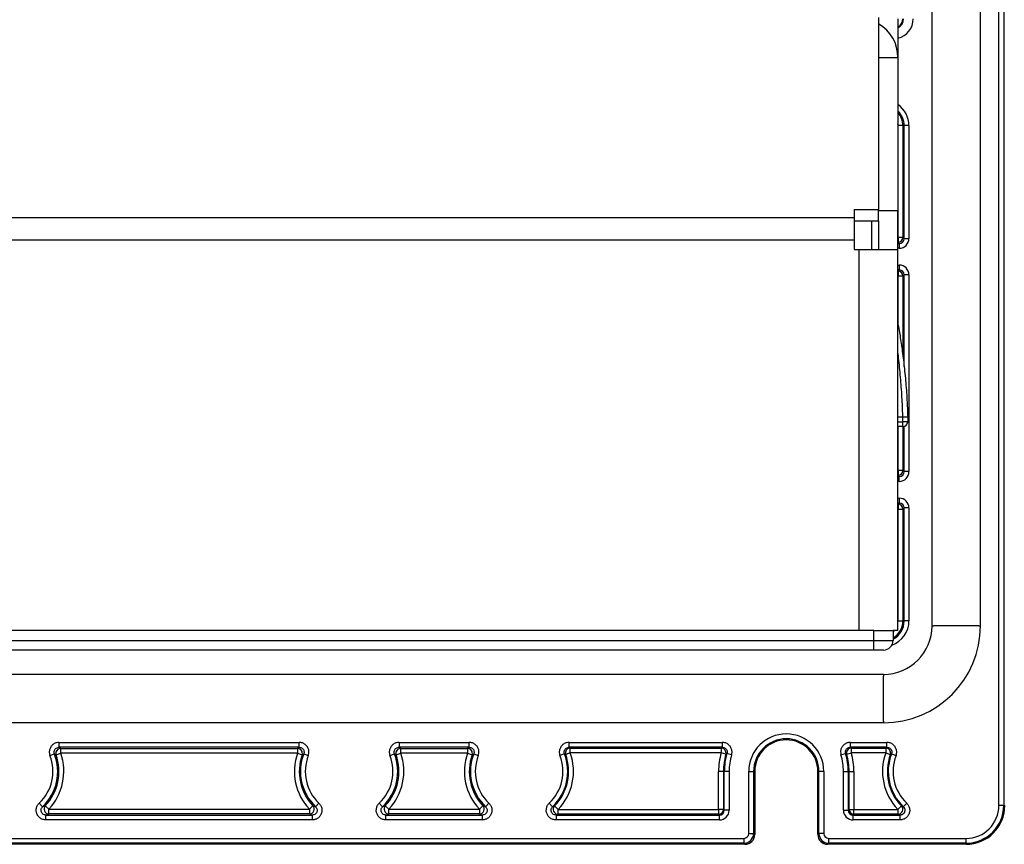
# Paper-space layout 'Blatt3' of a CAD drawing. Header units: millimetres. Extents: x 5 to 418, y 2 to 292.
# Tile 45 of 48: x 336 to 376, y 116 to 150. Entities that reach past the tile are written whole.
import ezdxf

# ---------------------------------------------------------------- set-up
doc = ezdxf.new("R2010")
doc.units = ezdxf.units.MM

psp = doc.layouts.new('Blatt3')

# ---------------------------------------------------------------- linework, layer by layer
at = {"color": 7, "linetype": 'Continuous', "lineweight": 25}
for p, q in [((375.9183, 117.4215), (375.9183, 250.2215)), ((376.1182, 250.2215), (376.1182, 117.4215)), ((373.1671, 124.8215), (373.1671, 238.4215)), ((375.1602, 124.8215), (375.1602, 238.4215)), ((370.9637, 149.8671), (370.9637, 141.9601)), ((371.7637, 149.8215), (371.7637, 148.2215)), ((370.9637, 148.2215), (371.7637, 148.2215)), ((371.7637, 148.2215), (371.7637, 141.9147)), ((371.7671, 145.4215), (371.7637, 145.486)), ((371.9671, 145.4215), (371.7671, 145.4215)), ((371.7671, 140.818), (371.7671, 145.4215)), ((371.9671, 145.4215), (372.0161, 145.4215)), ((371.9671, 145.4215), (371.9671, 140.818)), ((372.2161, 145.4215), (372.0161, 145.4215)), ((372.0161, 140.769), (372.0161, 145.4215)), ((372.2161, 145.4215), (372.2161, 140.769)), ((369.9637, 141.9601), (370.9637, 141.9601)), ((369.9637, 141.9601), (369.9637, 141.6324)), ((370.9637, 141.5012), (370.9637, 141.9601)), ((371.7637, 141.9147), (370.9637, 141.9147)), ((371.7637, 140.3147), (371.7637, 141.9147)), ((314.3637, 141.6324), (369.9637, 141.6324)), ((369.9637, 141.6324), (369.9637, 140.7147)), ((369.9637, 141.5012), (370.9637, 141.5012)), ((370.669, 141.5012), (370.669, 140.3147)), ((370.9637, 141.5012), (370.9637, 140.3147)), ((314.3637, 140.7147), (369.9637, 140.7147)), ((369.9637, 140.7147), (369.9637, 140.3147)), ((371.7637, 140.818), (371.7671, 140.818)), ((371.7671, 140.818), (371.7671, 140.6181)), ((371.9671, 140.818), (371.7671, 140.818)), ((371.9671, 140.818), (372.0161, 140.769)), ((372.0161, 140.769), (372.2161, 140.769)), ((369.9637, 140.3147), (370.1637, 140.3147)), ((370.1637, 124.6215), (370.1637, 140.3147)), ((370.1637, 140.3147), (371.7637, 140.3147)), ((371.7671, 140.6181), (371.7637, 140.6181)), ((371.7637, 140.5691), (371.8161, 140.5691)), ((371.8161, 140.3691), (371.7637, 140.3691)), ((371.7637, 124.6215), (371.7637, 140.3147)), ((371.8161, 140.5691), (371.7671, 140.6181)), ((371.8161, 140.5691), (371.8161, 140.3691)), ((371.7637, 139.6739), (371.8161, 139.6739)), ((371.8161, 139.4739), (371.7637, 139.4739)), ((371.7671, 139.4249), (371.8161, 139.4739)), ((371.8161, 139.6739), (371.8161, 139.4739)), ((371.7637, 139.4249), (371.7671, 139.4249)), ((371.7671, 139.2249), (371.7637, 139.2249)), ((371.7671, 139.4249), (371.7671, 139.2249)), ((371.9671, 139.2249), (371.7671, 139.2249)), ((371.7671, 137.2054), (371.7671, 139.2249)), ((372.0161, 139.2739), (371.9671, 139.2249)), ((371.9671, 139.2249), (371.9671, 135.9027)), ((372.2161, 139.2739), (372.0161, 139.2739)), ((372.0161, 135.5006), (372.0161, 139.2739)), ((372.2161, 139.2739), (372.2161, 131.169)), ((371.7637, 133.4215), (371.9636, 133.4215)), ((371.9636, 133.4215), (372.1635, 133.4276)), ((371.9637, 133.4185), (372.1636, 133.4245)), ((371.9637, 133.2215), (371.9637, 133.4185)), ((372.1637, 133.4185), (371.9637, 133.4185)), ((372.1637, 133.4185), (372.1637, 133.2215)), ((371.7637, 133.2215), (371.9637, 133.2215)), ((371.9637, 133.0215), (371.7637, 133.0215)), ((371.7671, 131.218), (371.7671, 133.0215)), ((371.9637, 133.0215), (371.9637, 133.2215)), ((372.1637, 133.2215), (371.9637, 133.2215)), ((371.9671, 133.0215), (371.9671, 131.218)), ((372.0161, 131.169), (372.0161, 133.0285)), ((371.7637, 131.218), (371.7671, 131.218)), ((371.7671, 131.0181), (371.7637, 131.0181)), ((371.7637, 130.9691), (371.8161, 130.9691)), ((371.7671, 131.218), (371.7671, 131.0181)), ((371.9671, 131.218), (371.7671, 131.218)), ((371.8161, 130.9691), (371.7671, 131.0181)), ((371.8161, 130.7691), (371.8161, 130.9691)), ((371.9671, 131.218), (372.0161, 131.169)), ((372.2161, 131.169), (372.0161, 131.169)), ((371.8161, 130.7691), (371.7637, 130.7691)), ((371.7637, 130.0739), (371.8161, 130.0739)), ((371.8161, 129.8739), (371.7637, 129.8739)), ((371.7637, 129.8249), (371.7671, 129.8249)), ((371.7671, 129.8249), (371.8161, 129.8739)), ((371.7671, 129.8249), (371.7671, 129.6249)), ((371.8161, 130.0739), (371.8161, 129.8739)), ((371.7671, 129.6249), (371.7637, 129.6249)), ((371.7671, 125.0215), (371.7671, 129.6249)), ((371.7671, 129.6249), (371.9671, 129.6249)), ((372.0161, 129.6739), (371.9671, 129.6249)), ((371.9671, 129.6249), (371.9671, 125.0215)), ((372.2161, 129.6739), (372.0161, 129.6739)), ((372.0161, 125.0215), (372.0161, 129.6739)), ((372.2161, 129.6739), (372.2161, 125.0215)), ((371.7637, 124.9569), (371.7671, 125.0215)), ((371.7671, 125.0215), (371.9671, 125.0215)), ((371.9671, 125.0215), (372.0161, 125.0215)), ((372.2161, 125.0215), (372.0161, 125.0215)), ((370.7637, 124.6215), (313.5637, 124.6215)), ((370.1637, 124.6215), (314.1637, 124.6215)), ((370.7637, 124.2215), (370.7637, 124.6215)), ((370.7637, 124.6215), (371.5637, 124.6215)), ((371.5637, 124.6215), (371.5637, 124.2215)), ((371.7637, 124.6215), (371.5637, 124.6215)), ((373.1671, 124.8215), (373.2411, 124.8215)), ((375.0862, 124.8215), (373.2411, 124.8215)), ((375.0862, 124.8215), (375.1602, 124.8215)), ((313.5637, 124.2215), (370.7637, 124.2215)), ((370.7637, 123.8215), (370.7637, 124.2215)), ((370.7637, 124.2215), (371.5637, 124.2215)), ((370.7637, 123.8215), (313.5637, 123.8215)), ((371.1637, 123.8215), (370.7637, 123.8215)), ((371.1637, 122.818), (313.1637, 122.818)), ((371.1637, 122.818), (371.1637, 122.7441)), ((371.1637, 120.8989), (371.1637, 122.7441)), ((371.1637, 120.8249), (313.1637, 120.8249)), ((371.1637, 120.8989), (371.1637, 120.8249)), ((337.218, 120.018), (347.1093, 120.018)), ((337.218, 120.018), (337.218, 119.8181)), ((347.1093, 119.8181), (347.1093, 120.018)), ((351.218, 120.018), (354.1093, 120.018)), ((351.218, 120.018), (351.218, 119.8181)), ((354.1093, 119.8181), (354.1093, 120.018)), ((358.218, 120.018), (364.5292, 120.018)), ((358.218, 119.8181), (358.218, 120.018)), ((364.5292, 120.018), (364.5292, 119.8181)), ((369.7981, 120.018), (371.3093, 120.018)), ((369.7981, 120.018), (369.7981, 119.8181)), ((371.3093, 119.8181), (371.3093, 120.018)), ((347.1093, 119.8181), (337.218, 119.8181)), ((337.2884, 119.7691), (347.039, 119.7691)), ((337.2884, 119.5691), (337.2884, 119.7691)), ((347.039, 119.7691), (347.039, 119.5691)), ((354.1093, 119.8181), (351.218, 119.8181)), ((351.2884, 119.7691), (354.039, 119.7691)), ((351.2884, 119.5691), (351.2884, 119.7691)), ((354.039, 119.7691), (354.039, 119.5691)), ((364.5292, 119.8181), (358.218, 119.8181)), ((358.2686, 119.783), (364.4824, 119.783)), ((358.2686, 119.5831), (358.2686, 119.783)), ((364.4824, 119.783), (364.5292, 119.8181)), ((364.4824, 119.783), (364.4824, 119.5831)), ((371.3093, 119.8181), (369.7981, 119.8181)), ((369.7981, 119.8181), (369.8449, 119.783)), ((369.8449, 119.783), (371.2588, 119.783)), ((369.8449, 119.5831), (369.8449, 119.783)), ((371.2588, 119.783), (371.2588, 119.5831)), ((336.8451, 119.4735), (337.0316, 119.5458)), ((337.0997, 119.5027), (337.2884, 119.5691)), ((347.039, 119.5691), (337.2884, 119.5691)), ((347.039, 119.5691), (347.2276, 119.5027)), ((347.2958, 119.5458), (347.4822, 119.4735)), ((350.8451, 119.4735), (351.0316, 119.5458)), ((351.0997, 119.5027), (351.2884, 119.5691)), ((354.039, 119.5691), (351.2884, 119.5691)), ((354.039, 119.5691), (354.2276, 119.5027)), ((354.2958, 119.5458), (354.4822, 119.4735)), ((358.0316, 119.5458), (357.8451, 119.4735)), ((358.2686, 119.5831), (358.0805, 119.515)), ((364.4824, 119.5831), (358.2686, 119.5831)), ((364.6748, 119.5284), (364.4824, 119.5831)), ((364.912, 119.5023), (364.7206, 119.5602)), ((369.4153, 119.5023), (369.6067, 119.5602)), ((369.6526, 119.5284), (369.8449, 119.5831)), ((371.2588, 119.5831), (369.8449, 119.5831)), ((371.2588, 119.5831), (371.4468, 119.515)), ((371.4958, 119.5458), (371.6822, 119.4735)), ((364.5763, 118.8215), (364.3764, 118.8215)), ((364.3764, 117.2599), (364.3764, 118.8215)), ((364.5763, 118.8215), (364.5763, 117.2599)), ((364.5763, 118.8215), (364.6114, 118.8215)), ((364.6114, 117.2249), (364.6114, 118.8215)), ((364.8113, 118.8215), (364.6114, 118.8215)), ((364.8113, 118.8215), (364.8113, 117.2249)), ((365.6183, 116.2669), (365.6183, 118.8215)), ((365.6183, 118.8215), (365.8182, 118.8215)), ((365.8182, 118.8215), (365.8182, 116.2669)), ((365.8182, 118.8215), (365.8637, 118.8215)), ((365.8637, 118.8215), (365.8637, 116.2214)), ((368.5091, 118.8215), (368.4637, 118.8215)), ((368.4637, 116.2214), (368.4637, 118.8215)), ((368.7091, 118.8215), (368.5091, 118.8215)), ((368.5091, 116.2669), (368.5091, 118.8215)), ((368.7091, 118.8215), (368.7091, 116.2669)), ((369.516, 117.2249), (369.516, 118.8215)), ((369.516, 118.8215), (369.716, 118.8215)), ((369.716, 118.8215), (369.716, 117.2249)), ((369.751, 118.8215), (369.716, 118.8215)), ((369.751, 117.2599), (369.751, 118.8215)), ((369.751, 118.8215), (369.951, 118.8215)), ((369.951, 118.8215), (369.951, 117.2599)), ((336.4065, 117.5147), (336.5444, 117.3698)), ((336.6549, 117.4113), (336.8002, 117.2739)), ((336.8002, 117.0739), (336.8002, 117.2739)), ((336.8002, 117.2739), (347.5272, 117.2739)), ((347.5272, 117.2739), (347.6724, 117.4113)), ((347.5272, 117.2739), (347.5272, 117.0739)), ((347.783, 117.3698), (347.9208, 117.5147)), ((350.4065, 117.5147), (350.5444, 117.3698)), ((350.6549, 117.4113), (350.8002, 117.2739)), ((350.8002, 117.0739), (350.8002, 117.2739)), ((350.8002, 117.2739), (354.5272, 117.2739)), ((354.5272, 117.2739), (354.6724, 117.4113)), ((354.5272, 117.2739), (354.5272, 117.0739)), ((354.783, 117.3698), (354.9208, 117.5147)), ((357.5444, 117.3698), (357.4065, 117.5147)), ((357.7674, 117.2599), (357.6242, 117.3994)), ((357.7674, 117.0599), (357.7674, 117.2599)), ((357.7674, 117.2599), (364.3764, 117.2599)), ((364.3764, 117.2599), (364.3764, 117.0599)), ((364.5763, 117.2599), (364.3764, 117.2599)), ((364.5763, 117.2599), (364.6114, 117.2249)), ((364.8113, 117.2249), (364.6114, 117.2249)), ((369.516, 117.2249), (369.716, 117.2249)), ((369.716, 117.2249), (369.751, 117.2599)), ((369.751, 117.2599), (369.951, 117.2599)), ((369.951, 117.0599), (369.951, 117.2599)), ((369.951, 117.2599), (371.7599, 117.2599)), ((371.7599, 117.2599), (371.9032, 117.3994)), ((371.7599, 117.2599), (371.7599, 117.0599)), ((371.983, 117.3698), (372.1208, 117.5147)), ((376.1182, 117.4215), (375.9183, 117.4215)), ((376.1182, 117.4215), (376.1637, 117.4215)), ((336.6822, 116.8249), (336.6822, 117.0249)), ((336.6822, 117.0249), (347.6452, 117.0249)), ((347.6452, 116.8249), (336.6822, 116.8249)), ((347.5272, 117.0739), (336.8002, 117.0739)), ((347.6452, 117.0249), (347.6452, 116.8249)), ((350.6822, 116.8249), (350.6822, 117.0249)), ((350.6822, 117.0249), (354.6452, 117.0249)), ((354.6452, 116.8249), (350.6822, 116.8249)), ((354.5272, 117.0739), (350.8002, 117.0739)), ((354.6452, 117.0249), (354.6452, 116.8249)), ((357.6822, 117.0249), (357.6822, 116.8249)), ((357.6822, 117.0249), (364.4114, 117.0249)), ((364.4114, 116.8249), (357.6822, 116.8249)), ((364.3764, 117.0599), (357.7674, 117.0599)), ((364.4114, 117.0249), (364.3764, 117.0599)), ((364.4114, 116.8249), (364.4114, 117.0249)), ((369.951, 117.0599), (369.9159, 117.0249)), ((369.9159, 116.8249), (369.9159, 117.0249)), ((369.9159, 117.0249), (371.8452, 117.0249)), ((371.8452, 116.8249), (369.9159, 116.8249)), ((371.7599, 117.0599), (369.951, 117.0599)), ((371.8452, 117.0249), (371.8452, 116.8249)), ((318.9091, 116.0669), (365.4183, 116.0669)), ((365.4183, 116.0669), (365.4183, 115.8669)), ((365.6183, 116.2669), (365.8182, 116.2669)), ((365.8182, 116.2669), (365.8637, 116.2214)), ((368.4637, 116.2214), (368.5091, 116.2669)), ((368.7091, 116.2669), (368.5091, 116.2669)), ((368.9091, 116.0669), (374.5637, 116.0669)), ((368.9091, 115.8669), (368.9091, 116.0669)), ((374.5637, 115.8669), (374.5637, 116.0669)), ((365.4637, 115.8215), (318.8636, 115.8215)), ((365.4183, 115.8669), (318.9091, 115.8669)), ((365.4637, 115.8215), (365.4183, 115.8669)), ((368.9091, 115.8669), (368.8636, 115.8215)), ((374.5637, 115.8215), (368.8636, 115.8215)), ((374.5637, 115.8669), (368.9091, 115.8669)), ((374.5637, 115.8669), (374.5637, 115.8215))]:
    psp.add_line(p, q, dxfattribs=at)
at = {"color": 7, "linetype": 'Continuous', "lineweight": 25, "flags": 128}
for points in [[(371.9637, 133.4185), (371.9637, 133.4188), (371.9637, 133.4192), (371.9636, 133.4196), (371.9636, 133.42), (371.9636, 133.4203), (371.9636, 133.4207), (371.9636, 133.4211), (371.9636, 133.4215)], [(372.1635, 133.4276), (372.1635, 133.4272), (372.1635, 133.4268), (372.1635, 133.4264), (372.1635, 133.426), (372.1635, 133.4257), (372.1636, 133.4253), (372.1636, 133.4249), (372.1636, 133.4245)], [(371.5637, 124.5696), (371.5904, 124.5948), (371.6155, 124.6215)]]:
    psp.add_lwpolyline(points, dxfattribs=at)
at = {"color": 7, "linetype": 'Continuous', "lineweight": 25}
for centre, radius, start, end in [((370.1637, 148.2215), 1.6, 0, 60), ((371.5637, 149.8215), 0.428, 297.85498, 0), ((371.5637, 149.8215), 0.828, 283.97799, 0), ((371.5637, 149.8215), 0.4034, 299.71914, 0), ((371.1637, 145.4215), 1.0524, 0, 55.24086), ((371.1637, 145.4215), 0.8524, 0, 45.26141), ((371.1637, 145.4215), 0.8034, 0, 41.68623), ((371.7671, 140.8181), 0.2, 270.02044, 359.97956), ((371.7671, 139.2249), 0.2, 0.02044, 89.97956), ((371.9637, 133.4185), 0.2, 0, 1.738), ((371.9637, 133.2215), 0.2, 270, 0), ((371.7671, 131.2181), 0.2, 270.02044, 359.97956), ((371.7671, 129.6249), 0.2, 0.02044, 89.97956), ((371.1637, 125.0215), 1.0524, 289.47085, 0), ((371.1637, 125.0215), 0.8524, 297.98555, 0), ((371.1637, 125.0215), 0.8034, 299.85887, 0), ((371.1637, 124.8215), 3.9965, 270, 0), ((371.1637, 124.8215), 2.0035, 270, 0), ((371.1637, 124.2215), 0.4, 270, 0), ((367.1637, 118.8215), 1.5454, 0, 180), ((367.1637, 118.8215), 1.3454, 0, 180), ((367.1637, 118.8215), 1.3, 0, 180), ((337.2885, 119.569), 0.2, 90.03204, 199.35302), ((347.0389, 119.569), 0.2, 340.64698, 89.96796), ((351.2885, 119.569), 0.2, 90.03204, 199.35302), ((354.0389, 119.569), 0.2, 340.64698, 89.96796), ((358.2687, 119.583), 0.2, 90.03245, 199.85808), ((364.4823, 119.583), 0.2, 344.17296, 89.97064), ((369.845, 119.583), 0.2, 90.02936, 195.82704), ((371.2587, 119.583), 0.2, 340.14192, 89.96755), ((335.1637, 118.8215), 1.8035, 313.56378, 21.19434), ((335.1637, 118.8215), 2.0034, 313.56378, 21.19434), ((335.1637, 118.8215), 2.0524, 316.5996, 19.38506), ((335.1637, 118.8215), 2.2524, 316.5996, 19.38506), ((349.1637, 118.8215), 2.2524, 160.61494, 223.4004), ((349.1637, 118.8215), 2.0524, 160.61494, 223.4004), ((349.1637, 118.8215), 2.0034, 158.80566, 226.43622), ((349.1637, 118.8215), 1.8035, 158.80566, 226.43622), ((349.1637, 118.8215), 1.8035, 313.56378, 21.19434), ((349.1637, 118.8215), 2.0034, 313.56378, 21.19434), ((349.1637, 118.8215), 2.0524, 316.5996, 19.38506), ((349.1637, 118.8215), 2.2524, 316.5996, 19.38506), ((356.1637, 118.8215), 2.2524, 160.61494, 223.4004), ((356.1637, 118.8215), 2.0524, 160.61494, 223.4004), ((356.1637, 118.8215), 2.0034, 158.80566, 226.43622), ((356.1637, 118.8215), 1.8035, 158.80566, 226.43622), ((356.1637, 118.8215), 1.8035, 313.56378, 21.19434), ((356.1637, 118.8215), 2.0034, 313.56378, 21.19434), ((356.1637, 118.8215), 2.0385, 315.76386, 19.89053), ((356.1637, 118.8215), 2.2384, 315.76386, 19.89053), ((367.1637, 118.8215), 2.7873, 164.14359, 180), ((367.1637, 118.8215), 2.5873, 164.14359, 180), ((367.1637, 118.8215), 2.5523, 163.17595, 180), ((367.1637, 118.8215), 2.3523, 163.17595, 180), ((367.1637, 118.8215), 2.3523, 0, 16.82405), ((367.1637, 118.8215), 2.5523, 0, 16.82405), ((367.1637, 118.8215), 2.5873, 0, 15.85641), ((367.1637, 118.8215), 2.7873, 0, 15.85641), ((373.3637, 118.8215), 2.2384, 160.10947, 224.23614), ((373.3637, 118.8215), 2.0385, 160.10947, 224.23614), ((373.3637, 118.8215), 2.0034, 158.80566, 226.43622), ((373.3637, 118.8215), 1.8035, 158.80566, 226.43622), ((336.8004, 117.274), 0.2001, 136.66542, 269.93419), ((347.5269, 117.274), 0.2001, 270.06581, 43.33458), ((350.8004, 117.274), 0.2001, 136.66542, 269.93419), ((354.5269, 117.274), 0.2001, 270.06581, 43.33458), ((357.7677, 117.26), 0.2001, 135.83175, 269.93211), ((364.3763, 117.26), 0.2, 270.02044, 359.97956), ((369.9511, 117.26), 0.2, 180.02044, 269.97956), ((371.7597, 117.26), 0.2001, 270.06789, 44.16825), ((374.5637, 117.4215), 1.3546, 270, 0), ((374.5637, 117.4215), 1.5546, 270, 0), ((374.5637, 117.4215), 1.6, 270, 0), ((365.4182, 116.2669), 0.4, 270.00873, 359.99127), ((368.9091, 116.2669), 0.4, 180.00873, 269.99127)]:
    psp.add_arc(centre, radius, start, end, dxfattribs=at)
for centre, major_axis, ratio, start_param, end_param in [((371.816, 140.7691), (-0.2829, 0.2829), 0.9996955, 2.3563468, 3.9268385), ((371.816, 140.7691), (0.1416, -0.1416), 0.999087, 5.4979394, 7.0684312), ((371.816, 139.2738), (-0.2829, -0.2829), 0.9996955, 2.3563468, 3.9268385), ((371.816, 139.2738), (0.1416, 0.1416), 0.999087, 5.4979394, 7.0684312), ((371.816, 131.1691), (-0.2829, 0.2829), 0.9996955, 2.3563468, 3.9268385), ((371.816, 131.1691), (0.1416, -0.1416), 0.999087, 5.4979394, 7.0684312), ((371.816, 129.6738), (-0.2829, -0.2829), 0.9996955, 2.3563468, 3.9268385), ((371.816, 129.6738), (0.1416, 0.1416), 0.999087, 5.4979394, 7.0684312), ((364.4113, 117.225), (-0.2829, 0.2829), 0.9996955, 2.3563468, 3.9268385), ((364.4113, 117.225), (0.1416, -0.1416), 0.999087, 5.4979394, 7.0684312), ((369.9161, 117.225), (0.2829, 0.2829), 0.9996955, 2.3563468, 3.9268385), ((369.9161, 117.225), (0.1416, 0.1416), 0.999087, 2.3563468, 3.9268385), ((365.4182, 116.2669), (0.1415, -0.1415), 0.9996955, 5.4979394, 7.0684312), ((365.4636, 116.2215), (0.2829, -0.2829), 0.9996955, 5.4979394, 7.0684312), ((368.8637, 116.2215), (-0.2829, -0.2829), 0.9996955, 5.4979394, 7.0684312), ((368.9091, 116.2669), (-0.1415, -0.1415), 0.9996955, 5.4979394, 7.0684312)]:
    psp.add_ellipse(centre, major_axis=major_axis, ratio=ratio, start_param=start_param, end_param=end_param, dxfattribs=at)
for points, knots in [([(371.7637, 137.2242), (371.7833, 137.1222), (371.8307, 136.8749), (371.9201, 136.2883), (372.0102, 135.5968), (372.0864, 134.8286), (372.1386, 134.0967), (372.1562, 133.6248), (372.1635, 133.4276)], [0, 0, 0, 0, 0.1290565, 0.3128668, 0.4966763, 0.6818806, 0.867072, 1, 1, 1, 1]), ([(371.9636, 133.4215), (371.9564, 133.6253), (371.9442, 133.9687), (371.9158, 134.4459), (371.8857, 134.8562), (371.8501, 135.2613), (371.8099, 135.6492), (371.7805, 135.9092), (371.7646, 136.0318), (371.7637, 136.0393)], [0, 0, 0, 0, 0.2213154, 0.3728736, 0.5255272, 0.6816163, 0.8388823, 0.9902196, 1, 1, 1, 1]), ([(337.218, 120.018), (337.1842, 120.0155), (337.1055, 120.0096), (336.9909, 119.9561), (336.8915, 119.8623), (336.8297, 119.7406), (336.8087, 119.6041), (336.833, 119.517), (336.8451, 119.4735)], [0, 0, 0, 0, 0.1310802, 0.3048184, 0.4785515, 0.652331, 0.8261667, 1, 1, 1, 1]), ([(347.4822, 119.4735), (347.4921, 119.506), (347.515, 119.5815), (347.5066, 119.7077), (347.4551, 119.8342), (347.364, 119.9358), (347.2443, 120.0048), (347.1543, 120.0136), (347.1093, 120.018)], [0, 0, 0, 0, 0.13108019, 0.30481844, 0.47855146, 0.652331, 0.82616669, 1, 1, 1, 1]), ([(351.218, 120.018), (351.1842, 120.0155), (351.1055, 120.0096), (350.9909, 119.9561), (350.8915, 119.8623), (350.8297, 119.7406), (350.8087, 119.6041), (350.833, 119.517), (350.8451, 119.4735)], [0, 0, 0, 0, 0.1310802, 0.3048184, 0.4785515, 0.652331, 0.8261667, 1, 1, 1, 1]), ([(354.4822, 119.4735), (354.4921, 119.506), (354.515, 119.5815), (354.5066, 119.7077), (354.4551, 119.8342), (354.364, 119.9358), (354.2443, 120.0048), (354.1543, 120.0136), (354.1093, 120.018)], [0, 0, 0, 0, 0.13108019, 0.30481844, 0.47855146, 0.652331, 0.82616669, 1, 1, 1, 1]), ([(358.218, 120.018), (358.1842, 120.0155), (358.1055, 120.0096), (357.9909, 119.9561), (357.8915, 119.8623), (357.8297, 119.7406), (357.8087, 119.6041), (357.833, 119.517), (357.8451, 119.4735)], [0, 0, 0, 0, 0.13108019, 0.30481844, 0.47855147, 0.65233099, 0.82616669, 1, 1, 1, 1]), ([(364.912, 119.5023), (364.9177, 119.5254), (364.934, 119.5919), (364.9265, 119.7077), (364.875, 119.8342), (364.7839, 119.9358), (364.6642, 120.0048), (364.5742, 120.0136), (364.5292, 120.018)], [0, 0, 0, 0, 0.0955829, 0.2764317, 0.4572698, 0.6381466, 0.8190744, 1, 1, 1, 1]), ([(369.7981, 120.018), (369.7745, 120.0168), (369.706, 120.0131), (369.5974, 119.9725), (369.4912, 119.8865), (369.4203, 119.7699), (369.389, 119.6353), (369.4065, 119.5467), (369.4153, 119.5023)], [0, 0, 0, 0, 0.0955829, 0.2764317, 0.4572698, 0.6381466, 0.8190744, 1, 1, 1, 1]), ([(371.6822, 119.4735), (371.6921, 119.506), (371.715, 119.5815), (371.7066, 119.7077), (371.6551, 119.8342), (371.564, 119.9358), (371.4443, 120.0048), (371.3543, 120.0136), (371.3093, 120.018)], [0, 0, 0, 0, 0.13108019, 0.30481844, 0.47855146, 0.652331, 0.82616669, 1, 1, 1, 1]), ([(337.0316, 119.5458), (337.0255, 119.5676), (337.0133, 119.6111), (337.0238, 119.6794), (337.0547, 119.7403), (337.1044, 119.7871), (337.1617, 119.8139), (337.2011, 119.8168), (337.218, 119.8181)], [0, 0, 0, 0, 0.1738982, 0.3477203, 0.5214404, 0.6951209, 0.8688631, 1, 1, 1, 1]), ([(337.218, 119.8181), (337.2298, 119.8099), (337.2536, 119.7936), (337.2767, 119.7773), (337.2884, 119.7691)], [0, 0, 0, 0, 0.49681738, 1, 1, 1, 1]), ([(347.039, 119.7691), (347.0506, 119.7773), (347.0738, 119.7936), (347.0975, 119.8099), (347.1093, 119.8181)], [0, 0, 0, 0, 0.50318262, 1, 1, 1, 1]), ([(347.1093, 119.8181), (347.1318, 119.8159), (347.1768, 119.8115), (347.2367, 119.777), (347.2823, 119.7262), (347.308, 119.6629), (347.3122, 119.5998), (347.3007, 119.562), (347.2958, 119.5458)], [0, 0, 0, 0, 0.1738982, 0.3477203, 0.5214404, 0.6951209, 0.8688631, 1, 1, 1, 1]), ([(351.0316, 119.5458), (351.0255, 119.5676), (351.0133, 119.6111), (351.0238, 119.6794), (351.0547, 119.7403), (351.1044, 119.7871), (351.1617, 119.8139), (351.2011, 119.8168), (351.218, 119.8181)], [0, 0, 0, 0, 0.1738982, 0.3477203, 0.5214404, 0.6951209, 0.8688631, 1, 1, 1, 1]), ([(351.218, 119.8181), (351.2298, 119.8099), (351.2536, 119.7936), (351.2767, 119.7773), (351.2884, 119.7691)], [0, 0, 0, 0, 0.49681738, 1, 1, 1, 1]), ([(354.039, 119.7691), (354.0506, 119.7773), (354.0738, 119.7936), (354.0975, 119.8099), (354.1093, 119.8181)], [0, 0, 0, 0, 0.50318262, 1, 1, 1, 1]), ([(354.1093, 119.8181), (354.1318, 119.8159), (354.1768, 119.8115), (354.2367, 119.777), (354.2823, 119.7262), (354.308, 119.6629), (354.3122, 119.5998), (354.3007, 119.562), (354.2958, 119.5458)], [0, 0, 0, 0, 0.1738982, 0.3477203, 0.5214404, 0.6951209, 0.8688631, 1, 1, 1, 1]), ([(358.0316, 119.5458), (358.0255, 119.5676), (358.0133, 119.6111), (358.0238, 119.6794), (358.0547, 119.7403), (358.1044, 119.7871), (358.1617, 119.8139), (358.2011, 119.8168), (358.218, 119.8181)], [0, 0, 0, 0, 0.1738982, 0.3477203, 0.5214404, 0.6951209, 0.8688631, 1, 1, 1, 1]), ([(358.218, 119.8181), (358.2274, 119.8116), (358.2444, 119.8), (358.261, 119.7883), (358.2686, 119.783)], [0, 0, 0, 0, 0.54876, 1, 1, 1, 1]), ([(364.5292, 119.8181), (364.5517, 119.8159), (364.5967, 119.8114), (364.6566, 119.777), (364.7021, 119.7262), (364.7279, 119.6629), (364.7316, 119.605), (364.7234, 119.5717), (364.7206, 119.5602)], [0, 0, 0, 0, 0.18098134, 0.36189346, 0.54271664, 0.72351346, 0.90437789, 1, 1, 1, 1]), ([(369.6067, 119.5602), (369.6023, 119.5824), (369.5935, 119.6267), (369.6092, 119.694), (369.6446, 119.7523), (369.6977, 119.7953), (369.7521, 119.8156), (369.7863, 119.8174), (369.7981, 119.8181)], [0, 0, 0, 0, 0.1809813, 0.3618935, 0.5427166, 0.7235135, 0.9043779, 1, 1, 1, 1]), ([(371.2588, 119.783), (371.2681, 119.7895), (371.2848, 119.8012), (371.3018, 119.8129), (371.3093, 119.8181)], [0, 0, 0, 0, 0.5574847, 1, 1, 1, 1]), ([(371.3093, 119.8181), (371.3318, 119.8159), (371.3768, 119.8115), (371.4367, 119.777), (371.4823, 119.7262), (371.508, 119.6629), (371.5122, 119.5998), (371.5007, 119.562), (371.4958, 119.5458)], [0, 0, 0, 0, 0.1738982, 0.3477203, 0.5214404, 0.6951209, 0.8688631, 1, 1, 1, 1]), ([(337.0997, 119.5027), (337.0884, 119.51), (337.066, 119.5243), (337.043, 119.5387), (337.0316, 119.5458)], [0, 0, 0, 0, 0.5031832, 1, 1, 1, 1]), ([(347.2958, 119.5458), (347.2843, 119.5387), (347.2614, 119.5243), (347.2389, 119.51), (347.2276, 119.5027)], [0, 0, 0, 0, 0.4968168, 1, 1, 1, 1]), ([(351.0997, 119.5027), (351.0884, 119.51), (351.066, 119.5243), (351.043, 119.5387), (351.0316, 119.5458)], [0, 0, 0, 0, 0.5031832, 1, 1, 1, 1]), ([(354.2958, 119.5458), (354.2843, 119.5387), (354.2614, 119.5243), (354.2389, 119.51), (354.2276, 119.5027)], [0, 0, 0, 0, 0.4968168, 1, 1, 1, 1]), ([(358.0805, 119.515), (358.0773, 119.5171), (358.0612, 119.5273), (358.0447, 119.5376), (358.0316, 119.5458)], [0, 0, 0, 0, 0.1992217, 1, 1, 1, 1]), ([(364.7206, 119.5602), (364.7175, 119.5581), (364.7022, 119.5475), (364.687, 119.5369), (364.6748, 119.5284)], [0, 0, 0, 0, 0.1992274, 1, 1, 1, 1]), ([(369.6526, 119.5284), (369.6495, 119.5305), (369.6344, 119.5411), (369.619, 119.5517), (369.6067, 119.5602)], [0, 0, 0, 0, 0.1992274, 1, 1, 1, 1]), ([(371.4958, 119.5458), (371.4925, 119.5437), (371.476, 119.5335), (371.4598, 119.5232), (371.4468, 119.515)], [0, 0, 0, 0, 0.1992217, 1, 1, 1, 1]), ([(336.6822, 116.8249), (336.6371, 116.8294), (336.5471, 116.8382), (336.4273, 116.9072), (336.3363, 117.0088), (336.2843, 117.1356), (336.2772, 117.2721), (336.3157, 117.4033), (336.3705, 117.4799), (336.4046, 117.5128), (336.4065, 117.5147)], [0, 0, 0, 0, 0.1418034, 0.2836112, 0.4253081, 0.5668718, 0.7083794, 0.8499321, 0.9916115, 1, 1, 1, 1]), ([(336.6822, 117.0249), (336.6596, 117.0271), (336.6145, 117.0315), (336.5545, 117.0659), (336.509, 117.1167), (336.4829, 117.1802), (336.4797, 117.2482), (336.4985, 117.3162), (336.5288, 117.3516), (336.5444, 117.3698)], [0, 0, 0, 0, 0.1419969, 0.2838447, 0.4254483, 0.5668647, 0.7082736, 0.8498574, 1, 1, 1, 1]), ([(336.5444, 117.3698), (336.5628, 117.3765), (336.6006, 117.3903), (336.6365, 117.4042), (336.6549, 117.4113)], [0, 0, 0, 0, 0.48799412, 1, 1, 1, 1]), ([(347.9208, 117.5147), (347.9504, 117.4804), (348.0095, 117.412), (348.0488, 117.2794), (348.0447, 117.1431), (347.995, 117.0154), (347.9061, 116.9116), (347.7878, 116.843), (347.6952, 116.8253), (347.6478, 116.825), (347.6452, 116.8249)], [0, 0, 0, 0, 0.1418034, 0.2836112, 0.4253081, 0.5668718, 0.7083793, 0.8499321, 0.9916115, 1, 1, 1, 1]), ([(347.783, 117.3698), (347.7978, 117.3527), (347.8275, 117.3184), (347.8472, 117.2521), (347.8452, 117.1839), (347.8204, 117.12), (347.7758, 117.0684), (347.7154, 117.0321), (347.669, 117.0274), (347.6452, 117.0249)], [0, 0, 0, 0, 0.141997, 0.2838449, 0.4254484, 0.5668647, 0.7082737, 0.8498575, 1, 1, 1, 1]), ([(347.6724, 117.4113), (347.6908, 117.4042), (347.7267, 117.3903), (347.7645, 117.3765), (347.783, 117.3698)], [0, 0, 0, 0, 0.51200588, 1, 1, 1, 1]), ([(350.6822, 116.8249), (350.6371, 116.8294), (350.5471, 116.8382), (350.4273, 116.9072), (350.3363, 117.0088), (350.2843, 117.1356), (350.2772, 117.2721), (350.3157, 117.4033), (350.3705, 117.4799), (350.4046, 117.5128), (350.4065, 117.5147)], [0, 0, 0, 0, 0.1418034, 0.2836112, 0.4253081, 0.5668718, 0.7083794, 0.8499321, 0.9916115, 1, 1, 1, 1]), ([(350.6822, 117.0249), (350.6596, 117.0271), (350.6145, 117.0315), (350.5545, 117.0659), (350.509, 117.1167), (350.4829, 117.1802), (350.4797, 117.2482), (350.4985, 117.3162), (350.5288, 117.3516), (350.5444, 117.3698)], [0, 0, 0, 0, 0.1419969, 0.2838447, 0.4254483, 0.5668647, 0.7082736, 0.8498574, 1, 1, 1, 1]), ([(350.5444, 117.3698), (350.5628, 117.3765), (350.6006, 117.3903), (350.6365, 117.4042), (350.6549, 117.4113)], [0, 0, 0, 0, 0.4879941, 1, 1, 1, 1]), ([(354.9208, 117.5147), (354.9504, 117.4804), (355.0095, 117.412), (355.0488, 117.2794), (355.0447, 117.1431), (354.995, 117.0154), (354.9061, 116.9116), (354.7878, 116.843), (354.6952, 116.8253), (354.6478, 116.825), (354.6452, 116.8249)], [0, 0, 0, 0, 0.1418034, 0.2836112, 0.4253081, 0.5668718, 0.7083793, 0.8499321, 0.9916115, 1, 1, 1, 1]), ([(354.783, 117.3698), (354.7978, 117.3527), (354.8275, 117.3184), (354.8472, 117.2521), (354.8452, 117.1839), (354.8204, 117.12), (354.7758, 117.0684), (354.7154, 117.0321), (354.669, 117.0274), (354.6452, 117.0249)], [0, 0, 0, 0, 0.141997, 0.2838449, 0.4254484, 0.5668647, 0.7082737, 0.8498575, 1, 1, 1, 1]), ([(354.6724, 117.4113), (354.6908, 117.4042), (354.7267, 117.3903), (354.7645, 117.3765), (354.783, 117.3698)], [0, 0, 0, 0, 0.51200588, 1, 1, 1, 1]), ([(357.6822, 116.8249), (357.6371, 116.8294), (357.5471, 116.8382), (357.4273, 116.9072), (357.3363, 117.0088), (357.2843, 117.1356), (357.2772, 117.2721), (357.3157, 117.4033), (357.3705, 117.4799), (357.4046, 117.5128), (357.4065, 117.5147)], [0, 0, 0, 0, 0.1418034, 0.2836112, 0.4253081, 0.5668718, 0.7083794, 0.8499321, 0.9916115, 1, 1, 1, 1]), ([(357.6822, 117.0249), (357.6596, 117.0271), (357.6145, 117.0315), (357.5545, 117.0659), (357.509, 117.1167), (357.4829, 117.1802), (357.4797, 117.2482), (357.4985, 117.3162), (357.5288, 117.3516), (357.5444, 117.3698)], [0, 0, 0, 0, 0.14199689, 0.2838447, 0.42544829, 0.56686472, 0.70827359, 0.8498574, 1, 1, 1, 1]), ([(357.5444, 117.3698), (357.5574, 117.3745), (357.5846, 117.3844), (357.6107, 117.3943), (357.6242, 117.3994)], [0, 0, 0, 0, 0.482663, 1, 1, 1, 1]), ([(372.1208, 117.5147), (372.1504, 117.4804), (372.2095, 117.412), (372.2488, 117.2794), (372.2447, 117.1431), (372.195, 117.0154), (372.1061, 116.9116), (371.9878, 116.843), (371.8952, 116.8253), (371.8478, 116.825), (371.8452, 116.8249)], [0, 0, 0, 0, 0.1418034, 0.2836112, 0.4253081, 0.5668718, 0.7083793, 0.8499321, 0.9916115, 1, 1, 1, 1]), ([(371.983, 117.3698), (371.9869, 117.3659), (371.9948, 117.358), (372.0054, 117.345), (372.0151, 117.3309), (372.0262, 117.3113), (372.0349, 117.2904), (372.0408, 117.2686), (372.0448, 117.2465), (372.046, 117.2239), (372.0443, 117.2014), (372.0408, 117.1792), (372.0344, 117.1575), (372.0254, 117.1369), (372.0147, 117.1172), (372.0015, 117.0988), (371.9862, 117.0824), (371.9695, 117.0673), (371.951, 117.0543), (371.9311, 117.0439), (371.9152, 117.0372), (371.8986, 117.0318), (371.8812, 117.0279), (371.8634, 117.0254), (371.8513, 117.0251), (371.8452, 117.0249)], [0, 0, 0, 0, 0.0348797, 0.0700002, 0.1058813, 0.1420256, 0.2121424, 0.2477334, 0.283845, 0.3538388, 0.3893697, 0.4254225, 0.4953232, 0.5308075, 0.5668129, 0.6367111, 0.6721929, 0.7081942, 0.7781811, 0.8137056, 0.8497476, 0.8865674, 0.9236722, 0.9616799, 1, 1, 1, 1]), ([(371.9032, 117.3994), (371.9167, 117.3943), (371.9428, 117.3844), (371.9699, 117.3745), (371.983, 117.3698)], [0, 0, 0, 0, 0.517337, 1, 1, 1, 1]), ([(336.8002, 117.0739), (336.7806, 117.0655), (336.7424, 117.0492), (336.7019, 117.0329), (336.6822, 117.0249)], [0, 0, 0, 0, 0.5120027, 1, 1, 1, 1]), ([(347.6452, 117.0249), (347.6254, 117.0329), (347.585, 117.0492), (347.5467, 117.0655), (347.5272, 117.0739)], [0, 0, 0, 0, 0.4879973, 1, 1, 1, 1]), ([(350.8002, 117.0739), (350.7806, 117.0655), (350.7424, 117.0492), (350.7019, 117.0329), (350.6822, 117.0249)], [0, 0, 0, 0, 0.5120027, 1, 1, 1, 1]), ([(354.6452, 117.0249), (354.6254, 117.0329), (354.585, 117.0492), (354.5467, 117.0655), (354.5272, 117.0739)], [0, 0, 0, 0, 0.4879973, 1, 1, 1, 1]), ([(357.7674, 117.0599), (357.753, 117.0539), (357.7252, 117.0422), (357.6962, 117.0305), (357.6822, 117.0249)], [0, 0, 0, 0, 0.5173346, 1, 1, 1, 1]), ([(371.8452, 117.0249), (371.8312, 117.0305), (371.8022, 117.0422), (371.7743, 117.0539), (371.7599, 117.0599)], [0, 0, 0, 0, 0.4826654, 1, 1, 1, 1])]:
    psp.add_open_spline(points, degree=3, knots=knots, dxfattribs=at)

doc.saveas('drawing.dxf')
